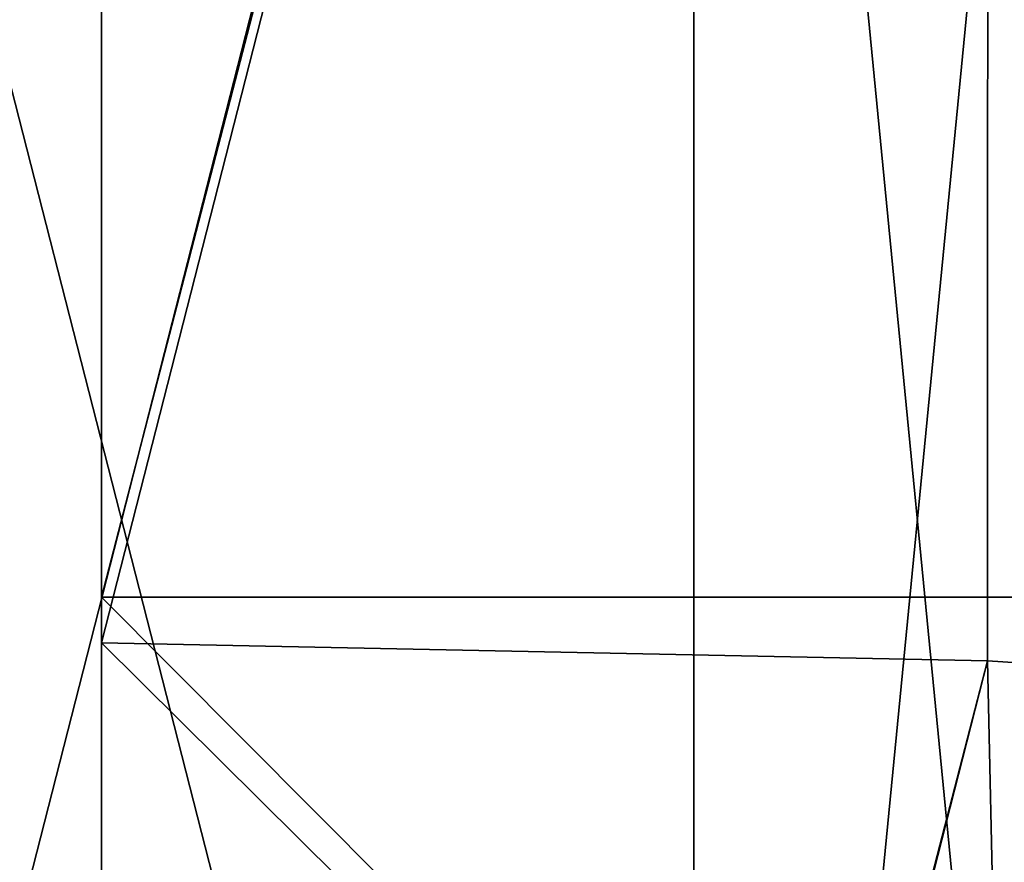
# Model space of a CAD drawing. Header units: millimetres. Extents: x -280 to 280, y 0 to 824.
# Tile 33 of 185: x -224.61 to -216.15, y 436.46 to 443.71. Entities that reach past the tile are written whole.
import ezdxf

# ---------------------------------------------------------------- set-up
doc = ezdxf.new("R2010")
doc.units = ezdxf.units.MM
doc.header["$LTSCALE"] = 101.851852
for name, color, linetype in [('2', 7, 'CONTINUOUS'), ('3', 7, 'CONTINUOUS'), ('60', 7, 'CONTINUOUS'), ('62', 7, 'CONTINUOUS')]:
    doc.layers.add(name, color=color, linetype=linetype)

msp = doc.modelspace()

# ---------------------------------------------------------------- linework, layer by layer
at = {"layer": '2', "linetype": 'Continuous'}
for points in [[(-215, 419.9078, -8.7481), (-218.8197, 419.6629, -20.5012), (-215, 458.9031, -9.5605), (-215, 419.9078, -8.7481)], [(-215, 458.9031, -9.5605), (-218.8197, 419.6629, -20.5012), (-218.8197, 458.6582, -21.3136), (-215, 458.9031, -9.5605)], [(-218.8197, 419.6629, -20.5012), (-228.8197, 419.5116, -27.7651), (-218.8197, 458.6582, -21.3136), (-218.8197, 419.6629, -20.5012)], [(-218.8197, 458.6582, -21.3136), (-228.8197, 419.5116, -27.7651), (-228.8197, 458.5069, -28.5775), (-218.8197, 458.6582, -21.3136)]]:
    msp.add_3dface(points, dxfattribs=at)
at = {"layer": '3', "linetype": 'Continuous'}
for points in [[(-228.8197, 420.304, 10.2689), (-218.8197, 420.1526, 3.0051), (-228.8197, 459.2993, 9.4565), (-228.8197, 420.304, 10.2689)], [(-228.8197, 459.2993, 9.4565), (-218.8197, 420.1526, 3.0051), (-218.8197, 459.1479, 2.1927), (-228.8197, 459.2993, 9.4565)], [(-215, 419.9078, -8.7481), (-215, 458.9031, -9.5605), (-218.8197, 459.1479, 2.1927), (-215, 419.9078, -8.7481)], [(-218.8197, 420.1526, 3.0051), (-215, 419.9078, -8.7481), (-218.8197, 459.1479, 2.1927), (-218.8197, 420.1526, 3.0051)]]:
    msp.add_3dface(points, dxfattribs=at)
at = {"layer": '60', "linetype": 'Continuous'}
for points in [[(-223.9095, 468.3556, 9.2467), (-194.0549, 438.7417, 9.8637), (-223.9095, 468.7197, 9.2391), (-223.9095, 468.3556, 9.2467)], [(-223.9095, 468.7197, 9.2391), (-194.0549, 438.7417, 9.8637), (-196.2635, 468.7197, 9.2391), (-223.9095, 468.7197, 9.2391)], [(-223.9095, 438.7417, 9.8637), (-194.0549, 438.7417, 9.8637), (-223.9095, 468.3556, 9.2467), (-223.9095, 438.7417, 9.8637)], [(-194.0549, 438.7417, 9.8637), (-223.9095, 438.7417, 9.8637), (-194.0549, 408.7337, 10.4888), (-194.0549, 438.7417, 9.8637)], [(-194.0549, 408.7337, 10.4888), (-223.9095, 438.7417, 9.8637), (-223.9095, 438.3476, 9.8719), (-194.0549, 408.7337, 10.4888)], [(-223.9095, 408.7337, 10.4888), (-194.0549, 408.7337, 10.4888), (-223.9095, 438.3476, 9.8719), (-223.9095, 408.7337, 10.4888)]]:
    msp.add_3dface(points, dxfattribs=at)
at = {"layer": '62', "linetype": 'Continuous'}
for points in [[(-223.9095, 438.7417, 9.8637), (-223.9095, 468.3556, 9.2467), (-216.2876, 468.2008, 1.8175), (-223.9095, 438.7417, 9.8637)], [(-223.9095, 438.3476, 9.8719), (-223.9095, 438.7417, 9.8637), (-216.2876, 468.2008, 1.8175), (-223.9095, 438.3476, 9.8719)], [(-223.9095, 438.3476, 9.8719), (-216.2876, 468.2008, 1.8175), (-216.2966, 438.1932, 2.4572), (-223.9095, 438.3476, 9.8719)], [(-216.2966, 438.1932, 2.4572), (-216.2876, 468.2008, 1.8175), (-213.0488, 437.9824, -7.6602), (-216.2966, 438.1932, 2.4572)], [(-216.2876, 468.2008, 1.8175), (-213.0465, 467.9896, -8.3196), (-213.0488, 437.9824, -7.6602), (-216.2876, 468.2008, 1.8175)], [(-223.9095, 408.7337, 10.4888), (-223.9095, 438.3476, 9.8719), (-216.2966, 438.1932, 2.4572), (-223.9095, 408.7337, 10.4888)], [(-223.9095, 408.3396, 10.497), (-223.9095, 408.7337, 10.4888), (-216.2966, 438.1932, 2.4572), (-223.9095, 408.3396, 10.497)], [(-223.9095, 408.3396, 10.497), (-216.2966, 438.1932, 2.4572), (-215.633, 408.1613, 1.9353), (-223.9095, 408.3396, 10.497)], [(-216.2966, 438.1932, 2.4572), (-213.0488, 437.9824, -7.6602), (-215.633, 408.1613, 1.9353), (-216.2966, 438.1932, 2.4572)]]:
    msp.add_3dface(points, dxfattribs=at)

doc.saveas('drawing.dxf')
